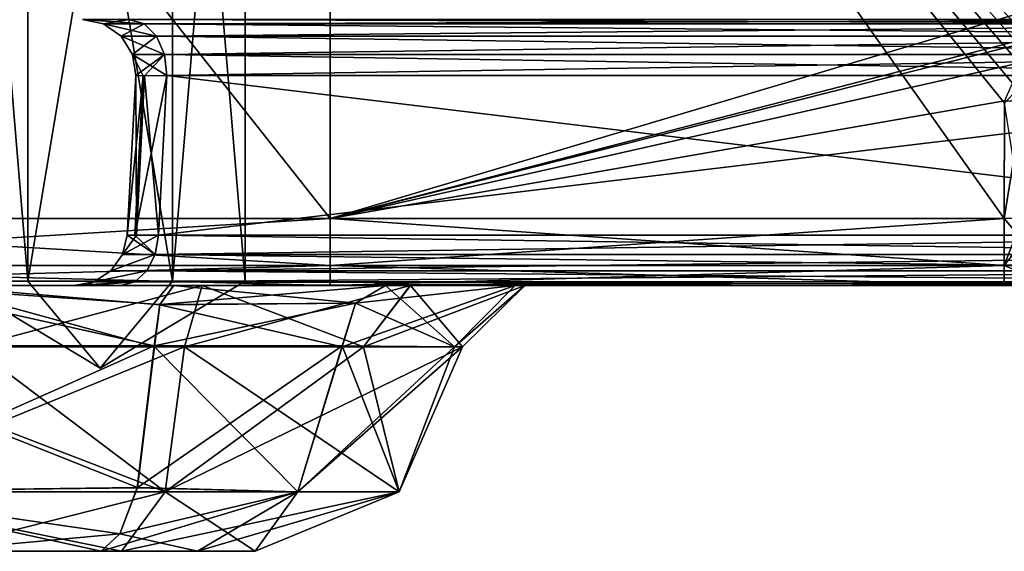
# Model space of a CAD drawing. Header units: inches. Extents: x -11.1 to 11.1, y -2.2 to 7.8.
# Tile 105 of 256: x -8.221 to -7.758, y -2.237 to -1.987. Entities that reach past the tile are written whole.
import ezdxf

# ---------------------------------------------------------------- set-up
doc = ezdxf.new("R2010")
doc.units = ezdxf.units.IN
doc.header["$LTSCALE"] = 93.866667
doc.header["$MEASUREMENT"] = 0
for name, color, linetype in [('15054', 7, 'CONTINUOUS'), ('15119', 7, 'CONTINUOUS'), ('15144', 7, 'CONTINUOUS'), ('15146', 7, 'CONTINUOUS'), ('15147', 7, 'CONTINUOUS'), ('15165', 7, 'CONTINUOUS'), ('15170', 7, 'CONTINUOUS'), ('15274', 7, 'CONTINUOUS'), ('15275', 7, 'CONTINUOUS'), ('15276', 7, 'CONTINUOUS'), ('15328', 7, 'CONTINUOUS'), ('15329', 7, 'CONTINUOUS'), ('15330', 7, 'CONTINUOUS'), ('15406', 7, 'CONTINUOUS'), ('15411', 7, 'CONTINUOUS'), ('15412', 7, 'CONTINUOUS'), ('15413', 7, 'CONTINUOUS'), ('15414', 7, 'CONTINUOUS'), ('15415', 7, 'CONTINUOUS'), ('15416', 7, 'CONTINUOUS'), ('15417', 7, 'CONTINUOUS'), ('15418', 7, 'CONTINUOUS'), ('15477', 7, 'CONTINUOUS'), ('15478', 7, 'CONTINUOUS'), ('15480', 7, 'CONTINUOUS'), ('15485', 7, 'CONTINUOUS'), ('15486', 7, 'CONTINUOUS'), ('15488', 7, 'CONTINUOUS'), ('15493', 7, 'CONTINUOUS'), ('15494', 7, 'CONTINUOUS'), ('15498', 7, 'CONTINUOUS'), ('15503', 7, 'CONTINUOUS'), ('15504', 7, 'CONTINUOUS'), ('15507', 7, 'CONTINUOUS'), ('15815', 7, 'CONTINUOUS'), ('15821', 7, 'CONTINUOUS'), ('15822', 7, 'CONTINUOUS'), ('15834', 7, 'CONTINUOUS'), ('15835', 7, 'CONTINUOUS'), ('15840', 7, 'CONTINUOUS'), ('15841', 7, 'CONTINUOUS'), ('15842', 7, 'CONTINUOUS'), ('15843', 7, 'CONTINUOUS'), ('15844', 7, 'CONTINUOUS'), ('15856', 7, 'CONTINUOUS'), ('15857', 7, 'CONTINUOUS'), ('15858', 7, 'CONTINUOUS'), ('15859', 7, 'CONTINUOUS'), ('15860', 7, 'CONTINUOUS')]:
    doc.layers.add(name, color=color, linetype=linetype)

msp = doc.modelspace()

# ---------------------------------------------------------------- linework, layer by layer
at = {"layer": '15054', "linetype": 'Continuous'}
for points in [[(-8.075, -2.112, 4.16839), (-8.42388, -2.112, 4.02388), (-8.14853, -2.112, 4.06505), (-8.075, -2.112, 4.16839)], [(-8.14853, -2.112, 4.06505), (-8.42388, -2.112, 4.02388), (-8.28533, -2.112, 4.0115), (-8.14853, -2.112, 4.06505)], [(-8.42388, -2.112, -4.02388), (-8.075, -2.112, -4.16839), (-8.35718, -2.112, -3.95407), (-8.42388, -2.112, -4.02388)], [(-8.35718, -2.112, -3.95407), (-8.075, -2.112, -4.16839), (-8.26272, -2.112, -4.02475), (-8.35718, -2.112, -3.95407)], [(-8.26272, -2.112, -4.02475), (-8.075, -2.112, -4.16839), (-8.14854, -2.112, -4.06505), (-8.26272, -2.112, -4.02475)], [(-8.1901, -2.112, 3.12401), (-8.17334, -2.112, 3.14948), (-8.24999, -2.112, 3.59387), (-8.1901, -2.112, 3.12401)], [(-8.24999, -2.112, 3.59387), (-8.17334, -2.112, 3.14948), (-8.1351, -2.112, 3.59784), (-8.24999, -2.112, 3.59387)], [(-8.19528, -2.112, 3.09652), (-8.1901, -2.112, 3.12401), (-8.24999, -2.112, 3.59387), (-8.19528, -2.112, 3.09652)], [(-8.19528, -2.112, -3.09652), (-8.19528, -2.112, 3.09652), (-8.24999, -2.112, 3.59387), (-8.19528, -2.112, -3.09652)], [(-8.24998, -2.112, -3.59386), (-8.19528, -2.112, -3.09652), (-8.24999, -2.112, 3.59387), (-8.24998, -2.112, -3.59386)], [(-8.13509, -2.112, -3.59785), (-8.19528, -2.112, -3.09652), (-8.24998, -2.112, -3.59386), (-8.13509, -2.112, -3.59785)], [(-8.18882, -2.112, -3.12694), (-8.19528, -2.112, -3.09652), (-8.13509, -2.112, -3.59785), (-8.18882, -2.112, -3.12694)], [(-8.17334, -2.112, -3.14948), (-8.18882, -2.112, -3.12694), (-8.13509, -2.112, -3.59785), (-8.17334, -2.112, -3.14948)], [(-8.17334, -2.112, 3.14948), (-7.54948, -2.112, 3.77334), (-8.1351, -2.112, 3.59784), (-8.17334, -2.112, 3.14948)], [(-7.54948, -2.112, -3.77334), (-8.17334, -2.112, -3.14948), (-7.73605, -2.112, -4.17036), (-7.54948, -2.112, -3.77334)], [(-7.73605, -2.112, -4.17036), (-8.17334, -2.112, -3.14948), (-7.74728, -2.112, -4.16888), (-7.73605, -2.112, -4.17036)], [(-7.74728, -2.112, -4.16888), (-8.17334, -2.112, -3.14948), (-7.75859, -2.112, -4.16839), (-7.74728, -2.112, -4.16888)], [(-7.75859, -2.112, -4.16839), (-8.17334, -2.112, -3.14948), (-7.98363, -2.112, -3.76095), (-7.75859, -2.112, -4.16839)], [(-7.98363, -2.112, -3.76095), (-8.17334, -2.112, -3.14948), (-8.03739, -2.112, -3.659), (-7.98363, -2.112, -3.76095)], [(-8.03739, -2.112, -3.659), (-8.17334, -2.112, -3.14948), (-8.13509, -2.112, -3.59785), (-8.03739, -2.112, -3.659)], [(-8.075, -2.112, -4.16839), (-8.049, -2.112, -3.9726), (-8.14854, -2.112, -4.06505), (-8.075, -2.112, -4.16839)], [(-8.04905, -2.112, 3.97267), (-8.075, -2.112, 4.16839), (-8.14853, -2.112, 4.06505), (-8.04905, -2.112, 3.97267)], [(-8.1351, -2.112, 3.59784), (-7.54948, -2.112, 3.77334), (-8.0374, -2.112, 3.65899), (-8.1351, -2.112, 3.59784)], [(-7.75859, -2.112, 4.16839), (-8.075, -2.112, 4.16839), (-7.98815, -2.112, 3.87581), (-7.75859, -2.112, 4.16839)], [(-7.98815, -2.112, 3.87581), (-8.075, -2.112, 4.16839), (-8.04905, -2.112, 3.97267), (-7.98815, -2.112, 3.87581)], [(-8.075, -2.112, -4.16839), (-7.75859, -2.112, -4.16839), (-8.049, -2.112, -3.9726), (-8.075, -2.112, -4.16839)], [(-8.049, -2.112, -3.9726), (-7.75859, -2.112, -4.16839), (-7.98815, -2.112, -3.87582), (-8.049, -2.112, -3.9726)], [(-8.0374, -2.112, 3.65899), (-7.54948, -2.112, 3.77334), (-7.98363, -2.112, 3.76094), (-8.0374, -2.112, 3.65899)], [(-7.98363, -2.112, 3.76094), (-7.75859, -2.112, 4.16839), (-7.98815, -2.112, 3.87581), (-7.98363, -2.112, 3.76094)], [(-7.98815, -2.112, -3.87582), (-7.75859, -2.112, -4.16839), (-7.98363, -2.112, -3.76095), (-7.98815, -2.112, -3.87582)], [(-7.54948, -2.112, 3.77334), (-7.75859, -2.112, 4.16839), (-7.98363, -2.112, 3.76094), (-7.54948, -2.112, 3.77334)], [(-7.75859, -2.112, 4.16839), (-7.54948, -2.112, 3.77334), (-7.74728, -2.112, 4.16888), (-7.75859, -2.112, 4.16839)]]:
    msp.add_3dface(points, dxfattribs=at)
at = {"layer": '15119', "linetype": 'Continuous'}
for points in [[(-8.075, -2.08043, -4.19835), (-8.075, -1.63343, -4.17492), (-6.5761, -1.63343, -4.17492), (-8.075, -2.08043, -4.19835)], [(-7.71386, -1.98703, -4.19345), (-8.075, -2.08043, -4.19835), (-6.5761, -1.63343, -4.17492), (-7.71386, -1.98703, -4.19345)], [(-7.7309, -1.9934, -4.19378), (-8.075, -2.08043, -4.19835), (-7.71386, -1.98703, -4.19345), (-7.7309, -1.9934, -4.19378)], [(-7.75044, -2.0071, -4.1945), (-8.075, -2.08043, -4.19835), (-7.7309, -1.9934, -4.19378), (-7.75044, -2.0071, -4.1945)], [(-7.75834, -2.02515, -4.19545), (-8.075, -2.08043, -4.19835), (-7.75044, -2.0071, -4.1945), (-7.75834, -2.02515, -4.19545)], [(-7.75859, -2.08043, -4.19835), (-8.075, -2.08043, -4.19835), (-7.75834, -2.02515, -4.19545), (-7.75859, -2.08043, -4.19835)]]:
    msp.add_3dface(points, dxfattribs=at)
at = {"layer": '15144', "linetype": 'Continuous'}
for points in [[(-8.075, -2.08043, -4.19835), (-8.44506, -2.08043, -4.04506), (-8.075, -1.63343, -4.17492), (-8.075, -2.08043, -4.19835)], [(-8.075, -1.63343, -4.17492), (-8.44506, -2.08043, -4.04506), (-8.4285, -1.63343, -4.0285), (-8.075, -1.63343, -4.17492)]]:
    msp.add_3dface(points, dxfattribs=at)
at = {"layer": '15146', "linetype": 'Continuous'}
for points in [[(-8.44506, -2.08043, 4.04506), (-8.075, -2.08043, 4.19835), (-8.4285, -1.63343, 4.0285), (-8.44506, -2.08043, 4.04506)], [(-8.4285, -1.63343, 4.0285), (-8.075, -2.08043, 4.19835), (-8.075, -1.63343, 4.17492), (-8.4285, -1.63343, 4.0285)]]:
    msp.add_3dface(points, dxfattribs=at)
at = {"layer": '15147', "linetype": 'Continuous'}
for points in [[(-8.075, -1.63343, 4.17492), (-8.075, -2.08043, 4.19835), (-7.75859, -2.08043, 4.19835), (-8.075, -1.63343, 4.17492)], [(-8.075, -1.63343, 4.17492), (-7.75859, -2.08043, 4.19835), (-7.75834, -2.02631, 4.19551), (-8.075, -1.63343, 4.17492)], [(-7.59444, -1.97632, 4.19289), (-8.075, -1.63343, 4.17492), (-7.68053, -1.98931, 4.19357), (-7.59444, -1.97632, 4.19289)], [(-7.68053, -1.98931, 4.19357), (-8.075, -1.63343, 4.17492), (-7.73663, -2.00755, 4.19453), (-7.68053, -1.98931, 4.19357)], [(-7.73663, -2.00755, 4.19453), (-8.075, -1.63343, 4.17492), (-7.74138, -2.0104, 4.19468), (-7.73663, -2.00755, 4.19453)], [(-7.74138, -2.0104, 4.19468), (-8.075, -1.63343, 4.17492), (-7.7459, -2.01385, 4.19486), (-7.74138, -2.0104, 4.19468)], [(-7.7459, -2.01385, 4.19486), (-8.075, -1.63343, 4.17492), (-7.75221, -2.01976, 4.19517), (-7.7459, -2.01385, 4.19486)], [(-7.75221, -2.01976, 4.19517), (-8.075, -1.63343, 4.17492), (-7.75834, -2.02631, 4.19551), (-7.75221, -2.01976, 4.19517)]]:
    msp.add_3dface(points, dxfattribs=at)
at = {"layer": '15165', "linetype": 'Continuous'}
for points in [[(-7.75859, -2.08043, -4.19835), (-7.75834, -2.02515, -4.19545), (-7.74956, -2.02515, -4.19584), (-7.75859, -2.08043, -4.19835)], [(-7.74989, -2.08042, -4.19873), (-7.75859, -2.08043, -4.19835), (-7.74956, -2.02515, -4.19584), (-7.74989, -2.08042, -4.19873)]]:
    msp.add_3dface(points, dxfattribs=at)
at = {"layer": '15170', "linetype": 'Continuous'}
msp.add_3dface([(-7.75834, -2.02631, 4.19551), (-7.75859, -2.08043, 4.19835), (-7.74989, -2.08042, 4.19873), (-7.75834, -2.02631, 4.19551)], dxfattribs=at)
at = {"layer": '15274', "linetype": 'Continuous'}
for points in [[(-8.075, -2.08043, 4.19835), (-8.44506, -2.08043, 4.04506), (-8.075, -2.10265, 4.19015), (-8.075, -2.08043, 4.19835)], [(-8.075, -2.10265, 4.19015), (-8.44506, -2.08043, 4.04506), (-8.43926, -2.10265, 4.03926), (-8.075, -2.10265, 4.19015)], [(-8.42388, -2.112, 4.02388), (-8.075, -2.112, 4.16839), (-8.43926, -2.10265, 4.03926), (-8.42388, -2.112, 4.02388)], [(-8.075, -2.112, 4.16839), (-8.075, -2.10265, 4.19015), (-8.43926, -2.10265, 4.03926), (-8.075, -2.112, 4.16839)]]:
    msp.add_3dface(points, dxfattribs=at)
at = {"layer": '15275', "linetype": 'Continuous'}
for points in [[(-7.75859, -2.08043, 4.19835), (-8.075, -2.08043, 4.19835), (-8.075, -2.10265, 4.19015), (-7.75859, -2.08043, 4.19835)], [(-7.75859, -2.10265, 4.19015), (-7.75859, -2.08043, 4.19835), (-8.075, -2.10265, 4.19015), (-7.75859, -2.10265, 4.19015)], [(-8.075, -2.112, 4.16839), (-7.75859, -2.112, 4.16839), (-7.75859, -2.10265, 4.19015), (-8.075, -2.112, 4.16839)], [(-8.075, -2.112, 4.16839), (-7.75859, -2.10265, 4.19015), (-8.075, -2.10265, 4.19015), (-8.075, -2.112, 4.16839)]]:
    msp.add_3dface(points, dxfattribs=at)
at = {"layer": '15276', "linetype": 'Continuous'}
for points in [[(-7.74125, -2.08043, 4.19986), (-7.74989, -2.08042, 4.19873), (-7.75859, -2.10265, 4.19015), (-7.74125, -2.08043, 4.19986)], [(-7.74989, -2.08042, 4.19873), (-7.75859, -2.08043, 4.19835), (-7.75859, -2.10265, 4.19015), (-7.74989, -2.08042, 4.19873)], [(-7.73983, -2.10265, 4.19179), (-7.74125, -2.08043, 4.19986), (-7.75859, -2.10265, 4.19015), (-7.73983, -2.10265, 4.19179)], [(-7.75859, -2.112, 4.16839), (-7.73605, -2.112, 4.17036), (-7.73983, -2.10265, 4.19179), (-7.75859, -2.112, 4.16839)], [(-7.75859, -2.112, 4.16839), (-7.73983, -2.10265, 4.19179), (-7.75859, -2.10265, 4.19015), (-7.75859, -2.112, 4.16839)], [(-7.75859, -2.112, 4.16839), (-7.74728, -2.112, 4.16888), (-7.73605, -2.112, 4.17036), (-7.75859, -2.112, 4.16839)]]:
    msp.add_3dface(points, dxfattribs=at)
at = {"layer": '15328', "linetype": 'Continuous'}
for points in [[(-7.75859, -2.08043, -4.19835), (-7.74989, -2.08042, -4.19873), (-7.73983, -2.10265, -4.19179), (-7.75859, -2.08043, -4.19835)], [(-7.75859, -2.10265, -4.19015), (-7.75859, -2.08043, -4.19835), (-7.73983, -2.10265, -4.19179), (-7.75859, -2.10265, -4.19015)], [(-7.73605, -2.112, -4.17036), (-7.75859, -2.112, -4.16839), (-7.75859, -2.10265, -4.19015), (-7.73605, -2.112, -4.17036)], [(-7.73605, -2.112, -4.17036), (-7.75859, -2.10265, -4.19015), (-7.73983, -2.10265, -4.19179), (-7.73605, -2.112, -4.17036)], [(-7.73605, -2.112, -4.17036), (-7.74728, -2.112, -4.16888), (-7.75859, -2.112, -4.16839), (-7.73605, -2.112, -4.17036)]]:
    msp.add_3dface(points, dxfattribs=at)
at = {"layer": '15329', "linetype": 'Continuous'}
for points in [[(-8.075, -2.08043, -4.19835), (-7.75859, -2.08043, -4.19835), (-7.75859, -2.10265, -4.19015), (-8.075, -2.08043, -4.19835)], [(-8.075, -2.10265, -4.19015), (-8.075, -2.08043, -4.19835), (-7.75859, -2.10265, -4.19015), (-8.075, -2.10265, -4.19015)], [(-7.75859, -2.112, -4.16839), (-8.075, -2.112, -4.16839), (-8.075, -2.10265, -4.19015), (-7.75859, -2.112, -4.16839)], [(-7.75859, -2.112, -4.16839), (-8.075, -2.10265, -4.19015), (-7.75859, -2.10265, -4.19015), (-7.75859, -2.112, -4.16839)]]:
    msp.add_3dface(points, dxfattribs=at)
at = {"layer": '15330', "linetype": 'Continuous'}
for points in [[(-8.44506, -2.08043, -4.04506), (-8.075, -2.08043, -4.19835), (-8.43926, -2.10265, -4.03926), (-8.44506, -2.08043, -4.04506)], [(-8.075, -2.08043, -4.19835), (-8.075, -2.10265, -4.19015), (-8.43926, -2.10265, -4.03926), (-8.075, -2.08043, -4.19835)], [(-8.075, -2.10265, -4.19015), (-8.42388, -2.112, -4.02388), (-8.43926, -2.10265, -4.03926), (-8.075, -2.10265, -4.19015)], [(-8.075, -2.112, -4.16839), (-8.42388, -2.112, -4.02388), (-8.075, -2.10265, -4.19015), (-8.075, -2.112, -4.16839)]]:
    msp.add_3dface(points, dxfattribs=at)
at = {"layer": '15406', "linetype": 'Continuous'}
for points in [[(-8.17302, -2.237, -3.72208), (-8.26261, -2.237, -3.74258), (-8.18257, -2.237, -3.91937), (-8.17302, -2.237, -3.72208)], [(-8.18257, -2.237, -3.91937), (-8.26261, -2.237, -3.74258), (-8.26244, -2.237, -3.86515), (-8.18257, -2.237, -3.91937)], [(-8.26261, -2.237, 3.74258), (-8.17302, -2.237, 3.72208), (-8.26227, -2.237, 3.86536), (-8.26261, -2.237, 3.74258)], [(-8.26227, -2.237, 3.86536), (-8.17302, -2.237, 3.72208), (-8.25852, -2.237, 3.86896), (-8.26227, -2.237, 3.86536)], [(-8.17302, -2.237, 3.72208), (-8.18257, -2.237, 3.91937), (-8.25852, -2.237, 3.86896), (-8.17302, -2.237, 3.72208)], [(-8.13739, -2.237, -3.87742), (-8.17302, -2.237, -3.72208), (-8.18257, -2.237, -3.91937), (-8.13739, -2.237, -3.87742)], [(-8.13739, -2.237, 3.87742), (-8.18257, -2.237, 3.91937), (-8.17302, -2.237, 3.72208), (-8.13739, -2.237, 3.87742)], [(-8.11033, -2.237, -3.78959), (-8.17302, -2.237, -3.72208), (-8.13739, -2.237, -3.87742), (-8.11033, -2.237, -3.78959)], [(-8.11033, -2.237, 3.78959), (-8.13739, -2.237, 3.87742), (-8.17302, -2.237, 3.72208), (-8.11033, -2.237, 3.78959)]]:
    msp.add_3dface(points, dxfattribs=at)
at = {"layer": '15411', "linetype": 'Continuous'}
for points in [[(-8.21701, -2.11, 3.85055), (-8.18301, -2.15086, 3.79166), (-8.25101, -2.11, 3.79166), (-8.21701, -2.11, 3.85055)], [(-8.14901, -2.11, 3.85055), (-8.18301, -2.15086, 3.79166), (-8.21701, -2.11, 3.85055), (-8.14901, -2.11, 3.85055)], [(-8.11501, -2.11, 3.79166), (-8.18301, -2.15086, 3.79166), (-8.14901, -2.11, 3.85055), (-8.11501, -2.11, 3.79166)]]:
    msp.add_3dface(points, dxfattribs=at)
at = {"layer": '15412', "linetype": 'Continuous'}
for points in [[(-8.25101, -1.702, 3.79166), (-8.21696, -1.702, 3.85055), (-8.25101, -2.11, 3.79166), (-8.25101, -1.702, 3.79166)], [(-8.21696, -1.702, 3.85055), (-8.21701, -2.11, 3.85055), (-8.25101, -2.11, 3.79166), (-8.21696, -1.702, 3.85055)], [(-8.21696, -1.702, 3.85055), (-8.14907, -1.702, 3.85055), (-8.21701, -2.11, 3.85055), (-8.21696, -1.702, 3.85055)], [(-8.14907, -1.702, 3.85055), (-8.14901, -2.11, 3.85055), (-8.21701, -2.11, 3.85055), (-8.14907, -1.702, 3.85055)], [(-8.14907, -1.702, 3.85055), (-8.11501, -1.702, 3.79166), (-8.14901, -2.11, 3.85055), (-8.14907, -1.702, 3.85055)], [(-8.11501, -1.702, 3.79166), (-8.11501, -2.11, 3.79166), (-8.14901, -2.11, 3.85055), (-8.11501, -1.702, 3.79166)]]:
    msp.add_3dface(points, dxfattribs=at)
at = {"layer": '15413', "linetype": 'Continuous'}
for points in [[(-8.25101, -2.11, 3.79166), (-8.18301, -2.15086, 3.79166), (-8.21701, -2.11, 3.73277), (-8.25101, -2.11, 3.79166)], [(-8.21701, -2.11, 3.73277), (-8.18301, -2.15086, 3.79166), (-8.14901, -2.11, 3.73277), (-8.21701, -2.11, 3.73277)], [(-8.18301, -2.15086, 3.79166), (-8.11501, -2.11, 3.79166), (-8.14901, -2.11, 3.73277), (-8.18301, -2.15086, 3.79166)]]:
    msp.add_3dface(points, dxfattribs=at)
at = {"layer": '15414', "linetype": 'Continuous'}
for points in [[(-8.21696, -1.702, 3.73277), (-8.25101, -1.702, 3.79166), (-8.21701, -2.11, 3.73277), (-8.21696, -1.702, 3.73277)], [(-8.25101, -1.702, 3.79166), (-8.25101, -2.11, 3.79166), (-8.21701, -2.11, 3.73277), (-8.25101, -1.702, 3.79166)], [(-8.21696, -1.702, 3.73277), (-8.21701, -2.11, 3.73277), (-8.14901, -2.11, 3.73277), (-8.21696, -1.702, 3.73277)], [(-8.14907, -1.702, 3.73277), (-8.21696, -1.702, 3.73277), (-8.14901, -2.11, 3.73277), (-8.14907, -1.702, 3.73277)], [(-8.11501, -1.702, 3.79166), (-8.14907, -1.702, 3.73277), (-8.11501, -2.11, 3.79166), (-8.11501, -1.702, 3.79166)], [(-8.11501, -2.11, 3.79166), (-8.14907, -1.702, 3.73277), (-8.14901, -2.11, 3.73277), (-8.11501, -2.11, 3.79166)]]:
    msp.add_3dface(points, dxfattribs=at)
at = {"layer": '15415', "linetype": 'Continuous'}
for points in [[(-8.21701, -2.11, -3.73277), (-8.18301, -2.15086, -3.79166), (-8.25101, -2.11, -3.79166), (-8.21701, -2.11, -3.73277)], [(-8.14901, -2.11, -3.73277), (-8.18301, -2.15086, -3.79166), (-8.21701, -2.11, -3.73277), (-8.14901, -2.11, -3.73277)], [(-8.11501, -2.11, -3.79166), (-8.18301, -2.15086, -3.79166), (-8.14901, -2.11, -3.73277), (-8.11501, -2.11, -3.79166)]]:
    msp.add_3dface(points, dxfattribs=at)
at = {"layer": '15416', "linetype": 'Continuous'}
for points in [[(-8.25101, -1.702, -3.79166), (-8.21696, -1.702, -3.73277), (-8.25101, -2.11, -3.79166), (-8.25101, -1.702, -3.79166)], [(-8.21696, -1.702, -3.73277), (-8.21701, -2.11, -3.73277), (-8.25101, -2.11, -3.79166), (-8.21696, -1.702, -3.73277)], [(-8.21696, -1.702, -3.73277), (-8.14907, -1.702, -3.73277), (-8.21701, -2.11, -3.73277), (-8.21696, -1.702, -3.73277)], [(-8.14907, -1.702, -3.73277), (-8.14901, -2.11, -3.73277), (-8.21701, -2.11, -3.73277), (-8.14907, -1.702, -3.73277)], [(-8.14907, -1.702, -3.73277), (-8.11501, -1.702, -3.79166), (-8.14901, -2.11, -3.73277), (-8.14907, -1.702, -3.73277)], [(-8.11501, -1.702, -3.79166), (-8.11501, -2.11, -3.79166), (-8.14901, -2.11, -3.73277), (-8.11501, -1.702, -3.79166)]]:
    msp.add_3dface(points, dxfattribs=at)
at = {"layer": '15417', "linetype": 'Continuous'}
for points in [[(-8.25101, -2.11, -3.79166), (-8.18301, -2.15086, -3.79166), (-8.21701, -2.11, -3.85055), (-8.25101, -2.11, -3.79166)], [(-8.21701, -2.11, -3.85055), (-8.18301, -2.15086, -3.79166), (-8.14901, -2.11, -3.85055), (-8.21701, -2.11, -3.85055)], [(-8.18301, -2.15086, -3.79166), (-8.11501, -2.11, -3.79166), (-8.14901, -2.11, -3.85055), (-8.18301, -2.15086, -3.79166)]]:
    msp.add_3dface(points, dxfattribs=at)
at = {"layer": '15418', "linetype": 'Continuous'}
for points in [[(-8.21696, -1.702, -3.85055), (-8.25101, -1.702, -3.79166), (-8.21701, -2.11, -3.85055), (-8.21696, -1.702, -3.85055)], [(-8.25101, -1.702, -3.79166), (-8.25101, -2.11, -3.79166), (-8.21701, -2.11, -3.85055), (-8.25101, -1.702, -3.79166)], [(-8.21696, -1.702, -3.85055), (-8.21701, -2.11, -3.85055), (-8.14901, -2.11, -3.85055), (-8.21696, -1.702, -3.85055)], [(-8.14907, -1.702, -3.85055), (-8.21696, -1.702, -3.85055), (-8.14901, -2.11, -3.85055), (-8.14907, -1.702, -3.85055)], [(-8.11501, -1.702, -3.79166), (-8.14907, -1.702, -3.85055), (-8.11501, -2.11, -3.79166), (-8.11501, -1.702, -3.79166)], [(-8.11501, -2.11, -3.79166), (-8.14907, -1.702, -3.85055), (-8.14901, -2.11, -3.85055), (-8.11501, -2.11, -3.79166)]]:
    msp.add_3dface(points, dxfattribs=at)
at = {"layer": '15477', "linetype": 'Continuous'}
for points in [[(-8.16558, -2.20694, -4.00113), (-8.15757, -2.14085, -4.03252), (-8.09022, -2.20907, -3.92822), (-8.16558, -2.20694, -4.00113)], [(-8.09022, -2.20907, -3.92822), (-8.15757, -2.14085, -4.03252), (-8.0694, -2.14085, -3.95064), (-8.09022, -2.20907, -3.92822)], [(-8.17374, -2.22876, -3.96541), (-8.16558, -2.20694, -4.00113), (-8.09022, -2.20907, -3.92822), (-8.17374, -2.22876, -3.96541)], [(-8.13739, -2.237, -3.87742), (-8.17374, -2.22876, -3.96541), (-8.09022, -2.20907, -3.92822), (-8.13739, -2.237, -3.87742)], [(-8.13739, -2.237, -3.87742), (-8.18257, -2.237, -3.91937), (-8.17374, -2.22876, -3.96541), (-8.13739, -2.237, -3.87742)]]:
    msp.add_3dface(points, dxfattribs=at)
at = {"layer": '15478', "linetype": 'Continuous'}
for points in [[(-8.33061, -2.14043, -3.66935), (-8.15251, -2.20906, -3.65581), (-8.24279, -2.14085, -3.6229), (-8.33061, -2.14043, -3.66935)], [(-8.30978, -2.20907, -3.69178), (-8.15251, -2.20906, -3.65581), (-8.33061, -2.14043, -3.66935), (-8.30978, -2.20907, -3.69178)], [(-8.24279, -2.14085, -3.6229), (-8.15251, -2.20906, -3.65581), (-8.14351, -2.14085, -3.62658), (-8.24279, -2.14085, -3.6229)], [(-8.15251, -2.20906, -3.65581), (-8.04272, -2.20906, -3.77403), (-8.14351, -2.14085, -3.62658), (-8.15251, -2.20906, -3.65581)], [(-8.14351, -2.14085, -3.62658), (-8.04272, -2.20906, -3.77403), (-8.05936, -2.14085, -3.6794), (-8.14351, -2.14085, -3.62658)], [(-8.0129, -2.14085, -3.76721), (-8.09022, -2.20907, -3.92822), (-8.01658, -2.14085, -3.86649), (-8.0129, -2.14085, -3.76721)], [(-8.09022, -2.20907, -3.92822), (-8.0694, -2.14085, -3.95064), (-8.01658, -2.14085, -3.86649), (-8.09022, -2.20907, -3.92822)], [(-8.04272, -2.20906, -3.77403), (-8.09022, -2.20907, -3.92822), (-8.0129, -2.14085, -3.76721), (-8.04272, -2.20906, -3.77403)], [(-8.05936, -2.14085, -3.6794), (-8.04272, -2.20906, -3.77403), (-8.0129, -2.14085, -3.76721), (-8.05936, -2.14085, -3.6794)], [(-8.17302, -2.237, -3.72208), (-8.15251, -2.20906, -3.65581), (-8.30978, -2.20907, -3.69178), (-8.17302, -2.237, -3.72208)], [(-8.26261, -2.237, -3.74258), (-8.17302, -2.237, -3.72208), (-8.30978, -2.20907, -3.69178), (-8.26261, -2.237, -3.74258)], [(-8.17302, -2.237, -3.72208), (-8.11033, -2.237, -3.78959), (-8.15251, -2.20906, -3.65581), (-8.17302, -2.237, -3.72208)], [(-8.11033, -2.237, -3.78959), (-8.04272, -2.20906, -3.77403), (-8.15251, -2.20906, -3.65581), (-8.11033, -2.237, -3.78959)], [(-8.11033, -2.237, -3.78959), (-8.13739, -2.237, -3.87742), (-8.04272, -2.20906, -3.77403), (-8.11033, -2.237, -3.78959)], [(-8.13739, -2.237, -3.87742), (-8.09022, -2.20907, -3.92822), (-8.04272, -2.20906, -3.77403), (-8.13739, -2.237, -3.87742)]]:
    msp.add_3dface(points, dxfattribs=at)
at = {"layer": '15480', "linetype": 'Continuous'}
for points in [[(-8.16558, -2.20694, -4.00113), (-8.33265, -2.14043, -3.93628), (-8.15757, -2.14085, -4.03252), (-8.16558, -2.20694, -4.00113)], [(-8.31122, -2.20891, -3.91463), (-8.33265, -2.14043, -3.93628), (-8.16558, -2.20694, -4.00113), (-8.31122, -2.20891, -3.91463)], [(-8.17374, -2.22876, -3.96541), (-8.31122, -2.20891, -3.91463), (-8.16558, -2.20694, -4.00113), (-8.17374, -2.22876, -3.96541)], [(-8.18257, -2.237, -3.91937), (-8.26244, -2.237, -3.86515), (-8.31122, -2.20891, -3.91463), (-8.18257, -2.237, -3.91937)], [(-8.18257, -2.237, -3.91937), (-8.31122, -2.20891, -3.91463), (-8.17374, -2.22876, -3.96541), (-8.18257, -2.237, -3.91937)]]:
    msp.add_3dface(points, dxfattribs=at)
at = {"layer": '15485', "linetype": 'Continuous'}
for points in [[(-8.06939, -2.14043, 3.95065), (-8.16565, -2.2072, 4.00084), (-8.09022, -2.20907, 3.92822), (-8.06939, -2.14043, 3.95065)], [(-8.15769, -2.14043, 4.03266), (-8.16565, -2.2072, 4.00084), (-8.06939, -2.14043, 3.95065), (-8.15769, -2.14043, 4.03266)], [(-8.18257, -2.237, 3.91937), (-8.13739, -2.237, 3.87742), (-8.09022, -2.20907, 3.92822), (-8.18257, -2.237, 3.91937)], [(-8.17379, -2.22884, 3.96521), (-8.18257, -2.237, 3.91937), (-8.09022, -2.20907, 3.92822), (-8.17379, -2.22884, 3.96521)], [(-8.16565, -2.2072, 4.00084), (-8.17379, -2.22884, 3.96521), (-8.09022, -2.20907, 3.92822), (-8.16565, -2.2072, 4.00084)]]:
    msp.add_3dface(points, dxfattribs=at)
at = {"layer": '15486', "linetype": 'Continuous'}
for points in [[(-8.06939, -2.14043, 3.95065), (-8.09022, -2.20907, 3.92822), (-8.04272, -2.20906, 3.77403), (-8.06939, -2.14043, 3.95065)], [(-8.06939, -2.14043, 3.95065), (-8.04272, -2.20906, 3.77403), (-8.01658, -2.14085, 3.86649), (-8.06939, -2.14043, 3.95065)], [(-8.14351, -2.14085, 3.62658), (-8.30978, -2.20907, 3.69178), (-8.24279, -2.14085, 3.6229), (-8.14351, -2.14085, 3.62658)], [(-8.15251, -2.20906, 3.65581), (-8.30978, -2.20907, 3.69178), (-8.14351, -2.14085, 3.62658), (-8.15251, -2.20906, 3.65581)], [(-8.05936, -2.14085, 3.6794), (-8.15251, -2.20906, 3.65581), (-8.14351, -2.14085, 3.62658), (-8.05936, -2.14085, 3.6794)], [(-8.0129, -2.14085, 3.76721), (-8.15251, -2.20906, 3.65581), (-8.05936, -2.14085, 3.6794), (-8.0129, -2.14085, 3.76721)], [(-8.04272, -2.20906, 3.77403), (-8.15251, -2.20906, 3.65581), (-8.0129, -2.14085, 3.76721), (-8.04272, -2.20906, 3.77403)], [(-8.01658, -2.14085, 3.86649), (-8.04272, -2.20906, 3.77403), (-8.0129, -2.14085, 3.76721), (-8.01658, -2.14085, 3.86649)], [(-8.26261, -2.237, 3.74258), (-8.30978, -2.20907, 3.69178), (-8.15251, -2.20906, 3.65581), (-8.26261, -2.237, 3.74258)], [(-8.17302, -2.237, 3.72208), (-8.26261, -2.237, 3.74258), (-8.15251, -2.20906, 3.65581), (-8.17302, -2.237, 3.72208)], [(-8.11033, -2.237, 3.78959), (-8.17302, -2.237, 3.72208), (-8.04272, -2.20906, 3.77403), (-8.11033, -2.237, 3.78959)], [(-8.17302, -2.237, 3.72208), (-8.15251, -2.20906, 3.65581), (-8.04272, -2.20906, 3.77403), (-8.17302, -2.237, 3.72208)], [(-8.13739, -2.237, 3.87742), (-8.11033, -2.237, 3.78959), (-8.09022, -2.20907, 3.92822), (-8.13739, -2.237, 3.87742)], [(-8.09022, -2.20907, 3.92822), (-8.11033, -2.237, 3.78959), (-8.04272, -2.20906, 3.77403), (-8.09022, -2.20907, 3.92822)]]:
    msp.add_3dface(points, dxfattribs=at)
at = {"layer": '15488', "linetype": 'Continuous'}
for points in [[(-8.31112, -2.20891, 3.91473), (-8.15769, -2.14043, 4.03266), (-8.27247, -2.14043, 3.98428), (-8.31112, -2.20891, 3.91473)], [(-8.15769, -2.14043, 4.03266), (-8.31112, -2.20891, 3.91473), (-8.16565, -2.2072, 4.00084), (-8.15769, -2.14043, 4.03266)], [(-8.16565, -2.2072, 4.00084), (-8.31112, -2.20891, 3.91473), (-8.17379, -2.22884, 3.96521), (-8.16565, -2.2072, 4.00084)], [(-8.31112, -2.20891, 3.91473), (-8.26227, -2.237, 3.86536), (-8.17379, -2.22884, 3.96521), (-8.31112, -2.20891, 3.91473)], [(-8.26227, -2.237, 3.86536), (-8.18257, -2.237, 3.91937), (-8.17379, -2.22884, 3.96521), (-8.26227, -2.237, 3.86536)], [(-8.18257, -2.237, 3.91937), (-8.26227, -2.237, 3.86536), (-8.25852, -2.237, 3.86896), (-8.18257, -2.237, 3.91937)]]:
    msp.add_3dface(points, dxfattribs=at)
at = {"layer": '15493', "linetype": 'Continuous'}
for points in [[(-8.14854, -2.112, -4.06505), (-8.06315, -2.12038, -3.95736), (-8.15511, -2.1211, -4.04178), (-8.14854, -2.112, -4.06505)], [(-8.14854, -2.112, -4.06505), (-8.049, -2.112, -3.9726), (-8.06315, -2.12038, -3.95736), (-8.14854, -2.112, -4.06505)], [(-8.0694, -2.14085, -3.95064), (-8.15757, -2.14085, -4.03252), (-8.15511, -2.1211, -4.04178), (-8.0694, -2.14085, -3.95064)], [(-8.06315, -2.12038, -3.95736), (-8.0694, -2.14085, -3.95064), (-8.15511, -2.1211, -4.04178), (-8.06315, -2.12038, -3.95736)]]:
    msp.add_3dface(points, dxfattribs=at)
at = {"layer": '15494', "linetype": 'Continuous'}
for points in [[(-8.13509, -2.112, -3.59785), (-8.24998, -2.112, -3.59386), (-8.24279, -2.14085, -3.6229), (-8.13509, -2.112, -3.59785)], [(-8.13509, -2.112, -3.59785), (-8.24279, -2.14085, -3.6229), (-8.14351, -2.14085, -3.62658), (-8.13509, -2.112, -3.59785)], [(-8.13509, -2.112, -3.59785), (-8.14351, -2.14085, -3.62658), (-8.05936, -2.14085, -3.6794), (-8.13509, -2.112, -3.59785)], [(-8.03739, -2.112, -3.659), (-8.13509, -2.112, -3.59785), (-8.05936, -2.14085, -3.6794), (-8.03739, -2.112, -3.659)], [(-8.0694, -2.14085, -3.95064), (-7.98815, -2.112, -3.87582), (-8.01658, -2.14085, -3.86649), (-8.0694, -2.14085, -3.95064)], [(-7.98815, -2.112, -3.87582), (-8.0694, -2.14085, -3.95064), (-8.06315, -2.12038, -3.95736), (-7.98815, -2.112, -3.87582)], [(-8.049, -2.112, -3.9726), (-7.98815, -2.112, -3.87582), (-8.06315, -2.12038, -3.95736), (-8.049, -2.112, -3.9726)], [(-8.03739, -2.112, -3.659), (-8.05936, -2.14085, -3.6794), (-8.0129, -2.14085, -3.76721), (-8.03739, -2.112, -3.659)], [(-7.98363, -2.112, -3.76095), (-8.03739, -2.112, -3.659), (-8.0129, -2.14085, -3.76721), (-7.98363, -2.112, -3.76095)], [(-7.98815, -2.112, -3.87582), (-7.98363, -2.112, -3.76095), (-8.01658, -2.14085, -3.86649), (-7.98815, -2.112, -3.87582)], [(-7.98363, -2.112, -3.76095), (-8.0129, -2.14085, -3.76721), (-8.01658, -2.14085, -3.86649), (-7.98363, -2.112, -3.76095)]]:
    msp.add_3dface(points, dxfattribs=at)
at = {"layer": '15498', "linetype": 'Continuous'}
for points in [[(-8.24999, -2.112, 3.59387), (-8.1351, -2.112, 3.59784), (-8.24279, -2.14085, 3.6229), (-8.24999, -2.112, 3.59387)], [(-8.1351, -2.112, 3.59784), (-8.14351, -2.14085, 3.62658), (-8.24279, -2.14085, 3.6229), (-8.1351, -2.112, 3.59784)], [(-8.1351, -2.112, 3.59784), (-8.0374, -2.112, 3.65899), (-8.14351, -2.14085, 3.62658), (-8.1351, -2.112, 3.59784)], [(-8.0374, -2.112, 3.65899), (-8.05936, -2.14085, 3.6794), (-8.14351, -2.14085, 3.62658), (-8.0374, -2.112, 3.65899)], [(-8.01658, -2.14085, 3.86649), (-8.04905, -2.112, 3.97267), (-8.06314, -2.12038, 3.95737), (-8.01658, -2.14085, 3.86649)], [(-8.0374, -2.112, 3.65899), (-7.98363, -2.112, 3.76094), (-8.05936, -2.14085, 3.6794), (-8.0374, -2.112, 3.65899)], [(-7.98363, -2.112, 3.76094), (-8.0129, -2.14085, 3.76721), (-8.05936, -2.14085, 3.6794), (-7.98363, -2.112, 3.76094)], [(-7.98815, -2.112, 3.87581), (-8.04905, -2.112, 3.97267), (-8.01658, -2.14085, 3.86649), (-7.98815, -2.112, 3.87581)], [(-7.98363, -2.112, 3.76094), (-7.98815, -2.112, 3.87581), (-8.01658, -2.14085, 3.86649), (-7.98363, -2.112, 3.76094)], [(-7.98363, -2.112, 3.76094), (-8.01658, -2.14085, 3.86649), (-8.0129, -2.14085, 3.76721), (-7.98363, -2.112, 3.76094)], [(-8.06939, -2.14043, 3.95065), (-8.01658, -2.14085, 3.86649), (-8.06314, -2.12038, 3.95737), (-8.06939, -2.14043, 3.95065)]]:
    msp.add_3dface(points, dxfattribs=at)
at = {"layer": '15503', "linetype": 'Continuous'}
for points in [[(-8.04905, -2.112, 3.97267), (-8.14853, -2.112, 4.06505), (-8.15505, -2.12095, 4.04194), (-8.04905, -2.112, 3.97267)], [(-8.04905, -2.112, 3.97267), (-8.15505, -2.12095, 4.04194), (-8.06314, -2.12038, 3.95737), (-8.04905, -2.112, 3.97267)], [(-8.15505, -2.12095, 4.04194), (-8.15769, -2.14043, 4.03266), (-8.06314, -2.12038, 3.95737), (-8.15505, -2.12095, 4.04194)], [(-8.15769, -2.14043, 4.03266), (-8.06939, -2.14043, 3.95065), (-8.06314, -2.12038, 3.95737), (-8.15769, -2.14043, 4.03266)]]:
    msp.add_3dface(points, dxfattribs=at)
at = {"layer": '15504', "linetype": 'Continuous'}
for points in [[(-8.14853, -2.112, 4.06505), (-8.28533, -2.112, 4.0115), (-8.15505, -2.12095, 4.04194), (-8.14853, -2.112, 4.06505)], [(-8.15769, -2.14043, 4.03266), (-8.28533, -2.112, 4.0115), (-8.27247, -2.14043, 3.98428), (-8.15769, -2.14043, 4.03266)], [(-8.28533, -2.112, 4.0115), (-8.15769, -2.14043, 4.03266), (-8.15505, -2.12095, 4.04194), (-8.28533, -2.112, 4.0115)]]:
    msp.add_3dface(points, dxfattribs=at)
at = {"layer": '15507', "linetype": 'Continuous'}
for points in [[(-8.33265, -2.14043, -3.93628), (-8.26272, -2.112, -4.02475), (-8.15757, -2.14085, -4.03252), (-8.33265, -2.14043, -3.93628)], [(-8.26272, -2.112, -4.02475), (-8.14854, -2.112, -4.06505), (-8.15511, -2.1211, -4.04178), (-8.26272, -2.112, -4.02475)], [(-8.15757, -2.14085, -4.03252), (-8.26272, -2.112, -4.02475), (-8.15511, -2.1211, -4.04178), (-8.15757, -2.14085, -4.03252)]]:
    msp.add_3dface(points, dxfattribs=at)
at = {"layer": '15815', "linetype": 'Continuous'}
for points in [[(-8.17031, -2.08831, 3.09652), (-8.17031, -2.08831, -3.09652), (-8.16638, -2.01331, 3.09489), (-8.17031, -2.08831, 3.09652)], [(-8.16638, -2.01331, 3.09489), (-8.17031, -2.08831, -3.09652), (-8.16638, -2.01331, -3.09489), (-8.16638, -2.01331, 3.09489)]]:
    msp.add_3dface(points, dxfattribs=at)
at = {"layer": '15821', "linetype": 'Continuous'}
for points in [[(-7.53182, -2.08831, 3.75568), (-8.15568, -2.08831, 3.13182), (-7.5302, -2.01331, 3.75175), (-7.53182, -2.08831, 3.75568)], [(-7.5302, -2.01331, 3.75175), (-8.15568, -2.08831, 3.13182), (-8.15175, -2.01331, 3.1302), (-7.5302, -2.01331, 3.75175)]]:
    msp.add_3dface(points, dxfattribs=at)
at = {"layer": '15822', "linetype": 'Continuous'}
for points in [[(-8.15568, -2.08831, -3.13182), (-7.53182, -2.08831, -3.75568), (-8.15175, -2.01331, -3.1302), (-8.15568, -2.08831, -3.13182)], [(-8.15175, -2.01331, -3.1302), (-7.53182, -2.08831, -3.75568), (-7.5302, -2.01331, -3.75175), (-8.15175, -2.01331, -3.1302)]]:
    msp.add_3dface(points, dxfattribs=at)
at = {"layer": '15834', "linetype": 'Continuous'}
for points in [[(-8.17031, -2.08831, 3.09652), (-8.16638, -2.01331, 3.09489), (-8.16293, -2.01342, 3.11314), (-8.17031, -2.08831, 3.09652)], [(-8.16684, -2.08842, 3.11483), (-8.17031, -2.08831, 3.09652), (-8.16293, -2.01342, 3.11314), (-8.16684, -2.08842, 3.11483)], [(-8.15175, -2.01331, 3.1302), (-8.15568, -2.08831, 3.13182), (-8.16684, -2.08842, 3.11483), (-8.15175, -2.01331, 3.1302)], [(-8.15175, -2.01331, 3.1302), (-8.16684, -2.08842, 3.11483), (-8.16293, -2.01342, 3.11314), (-8.15175, -2.01331, 3.1302)]]:
    msp.add_3dface(points, dxfattribs=at)
at = {"layer": '15835', "linetype": 'Continuous'}
for points in [[(-8.16638, -2.01331, -3.09489), (-8.17031, -2.08831, -3.09652), (-8.16601, -2.08842, -3.1168), (-8.16638, -2.01331, -3.09489)], [(-8.16638, -2.01331, -3.09489), (-8.16601, -2.08842, -3.1168), (-8.1622, -2.01342, -3.1149), (-8.16638, -2.01331, -3.09489)], [(-8.16601, -2.08842, -3.1168), (-8.15568, -2.08831, -3.13182), (-8.1622, -2.01342, -3.1149), (-8.16601, -2.08842, -3.1168)], [(-8.15568, -2.08831, -3.13182), (-8.15175, -2.01331, -3.1302), (-8.1622, -2.01342, -3.1149), (-8.15568, -2.08831, -3.13182)]]:
    msp.add_3dface(points, dxfattribs=at)
at = {"layer": '15840', "linetype": 'Continuous'}
for points in [[(-8.15728, -2.09747, 3.13342), (-8.15568, -2.08831, 3.13182), (-7.53342, -2.09747, 3.75728), (-8.15728, -2.09747, 3.13342)], [(-8.15568, -2.08831, 3.13182), (-7.53182, -2.08831, 3.75568), (-7.53342, -2.09747, 3.75728), (-8.15568, -2.08831, 3.13182)], [(-8.16117, -2.10513, 3.13731), (-8.15728, -2.09747, 3.13342), (-7.53731, -2.10513, 3.76117), (-8.16117, -2.10513, 3.13731)], [(-7.53731, -2.10513, 3.76117), (-8.15728, -2.09747, 3.13342), (-7.53342, -2.09747, 3.75728), (-7.53731, -2.10513, 3.76117)], [(-8.16679, -2.11022, 3.14293), (-8.16117, -2.10513, 3.13731), (-7.54293, -2.11022, 3.76679), (-8.16679, -2.11022, 3.14293)], [(-7.54293, -2.11022, 3.76679), (-8.16117, -2.10513, 3.13731), (-7.53731, -2.10513, 3.76117), (-7.54293, -2.11022, 3.76679)], [(-7.54948, -2.112, 3.77334), (-8.17334, -2.112, 3.14948), (-8.16679, -2.11022, 3.14293), (-7.54948, -2.112, 3.77334)], [(-7.54948, -2.112, 3.77334), (-8.16679, -2.11022, 3.14293), (-7.54293, -2.11022, 3.76679), (-7.54948, -2.112, 3.77334)]]:
    msp.add_3dface(points, dxfattribs=at)
at = {"layer": '15841', "linetype": 'Continuous'}
for points in [[(-8.17257, -2.09747, 3.09652), (-8.17031, -2.08831, 3.09652), (-8.15728, -2.09747, 3.13342), (-8.17257, -2.09747, 3.09652)], [(-8.17031, -2.08831, 3.09652), (-8.16684, -2.08842, 3.11483), (-8.15728, -2.09747, 3.13342), (-8.17031, -2.08831, 3.09652)], [(-8.16684, -2.08842, 3.11483), (-8.15568, -2.08831, 3.13182), (-8.15728, -2.09747, 3.13342), (-8.16684, -2.08842, 3.11483)], [(-8.17807, -2.10513, 3.09652), (-8.17257, -2.09747, 3.09652), (-8.15728, -2.09747, 3.13342), (-8.17807, -2.10513, 3.09652)], [(-8.16117, -2.10513, 3.13731), (-8.17807, -2.10513, 3.09652), (-8.15728, -2.09747, 3.13342), (-8.16117, -2.10513, 3.13731)], [(-8.18601, -2.11022, 3.09652), (-8.17807, -2.10513, 3.09652), (-8.16117, -2.10513, 3.13731), (-8.18601, -2.11022, 3.09652)], [(-8.16679, -2.11022, 3.14293), (-8.18601, -2.11022, 3.09652), (-8.16117, -2.10513, 3.13731), (-8.16679, -2.11022, 3.14293)], [(-8.1901, -2.112, 3.12401), (-8.19528, -2.112, 3.09652), (-8.18601, -2.11022, 3.09652), (-8.1901, -2.112, 3.12401)], [(-8.17334, -2.112, 3.14948), (-8.1901, -2.112, 3.12401), (-8.16679, -2.11022, 3.14293), (-8.17334, -2.112, 3.14948)], [(-8.1901, -2.112, 3.12401), (-8.18601, -2.11022, 3.09652), (-8.16679, -2.11022, 3.14293), (-8.1901, -2.112, 3.12401)]]:
    msp.add_3dface(points, dxfattribs=at)
at = {"layer": '15842', "linetype": 'Continuous'}
for points in [[(-8.17031, -2.08831, -3.09652), (-8.17031, -2.08831, 3.09652), (-8.17257, -2.09747, 3.09652), (-8.17031, -2.08831, -3.09652)], [(-8.17257, -2.09747, -3.09652), (-8.17031, -2.08831, -3.09652), (-8.17257, -2.09747, 3.09652), (-8.17257, -2.09747, -3.09652)], [(-8.17807, -2.10513, -3.09652), (-8.17257, -2.09747, -3.09652), (-8.17807, -2.10513, 3.09652), (-8.17807, -2.10513, -3.09652)], [(-8.17807, -2.10513, 3.09652), (-8.17257, -2.09747, -3.09652), (-8.17257, -2.09747, 3.09652), (-8.17807, -2.10513, 3.09652)], [(-8.18601, -2.11022, -3.09652), (-8.17807, -2.10513, -3.09652), (-8.18601, -2.11022, 3.09652), (-8.18601, -2.11022, -3.09652)], [(-8.18601, -2.11022, 3.09652), (-8.17807, -2.10513, -3.09652), (-8.17807, -2.10513, 3.09652), (-8.18601, -2.11022, 3.09652)], [(-8.19528, -2.112, 3.09652), (-8.19528, -2.112, -3.09652), (-8.18601, -2.11022, -3.09652), (-8.19528, -2.112, 3.09652)], [(-8.19528, -2.112, 3.09652), (-8.18601, -2.11022, -3.09652), (-8.18601, -2.11022, 3.09652), (-8.19528, -2.112, 3.09652)]]:
    msp.add_3dface(points, dxfattribs=at)
at = {"layer": '15843', "linetype": 'Continuous'}
for points in [[(-8.16601, -2.08842, -3.1168), (-8.17031, -2.08831, -3.09652), (-8.17257, -2.09747, -3.09652), (-8.16601, -2.08842, -3.1168)], [(-8.15568, -2.08831, -3.13182), (-8.16601, -2.08842, -3.1168), (-8.17257, -2.09747, -3.09652), (-8.15568, -2.08831, -3.13182)], [(-8.15728, -2.09747, -3.13342), (-8.15568, -2.08831, -3.13182), (-8.17257, -2.09747, -3.09652), (-8.15728, -2.09747, -3.13342)], [(-8.16117, -2.10513, -3.13731), (-8.15728, -2.09747, -3.13342), (-8.17807, -2.10513, -3.09652), (-8.16117, -2.10513, -3.13731)], [(-8.17807, -2.10513, -3.09652), (-8.15728, -2.09747, -3.13342), (-8.17257, -2.09747, -3.09652), (-8.17807, -2.10513, -3.09652)], [(-8.16679, -2.11022, -3.14293), (-8.16117, -2.10513, -3.13731), (-8.18601, -2.11022, -3.09652), (-8.16679, -2.11022, -3.14293)], [(-8.18601, -2.11022, -3.09652), (-8.16117, -2.10513, -3.13731), (-8.17807, -2.10513, -3.09652), (-8.18601, -2.11022, -3.09652)], [(-8.19528, -2.112, -3.09652), (-8.18882, -2.112, -3.12694), (-8.16679, -2.11022, -3.14293), (-8.19528, -2.112, -3.09652)], [(-8.19528, -2.112, -3.09652), (-8.16679, -2.11022, -3.14293), (-8.18601, -2.11022, -3.09652), (-8.19528, -2.112, -3.09652)], [(-8.18882, -2.112, -3.12694), (-8.17334, -2.112, -3.14948), (-8.16679, -2.11022, -3.14293), (-8.18882, -2.112, -3.12694)]]:
    msp.add_3dface(points, dxfattribs=at)
at = {"layer": '15844', "linetype": 'Continuous'}
for points in [[(-7.53182, -2.08831, -3.75568), (-8.15568, -2.08831, -3.13182), (-8.15728, -2.09747, -3.13342), (-7.53182, -2.08831, -3.75568)], [(-7.53342, -2.09747, -3.75728), (-7.53182, -2.08831, -3.75568), (-8.15728, -2.09747, -3.13342), (-7.53342, -2.09747, -3.75728)], [(-7.53731, -2.10513, -3.76117), (-7.53342, -2.09747, -3.75728), (-8.16117, -2.10513, -3.13731), (-7.53731, -2.10513, -3.76117)], [(-8.16117, -2.10513, -3.13731), (-7.53342, -2.09747, -3.75728), (-8.15728, -2.09747, -3.13342), (-8.16117, -2.10513, -3.13731)], [(-7.54293, -2.11022, -3.76679), (-7.53731, -2.10513, -3.76117), (-8.16679, -2.11022, -3.14293), (-7.54293, -2.11022, -3.76679)], [(-8.16679, -2.11022, -3.14293), (-7.53731, -2.10513, -3.76117), (-8.16117, -2.10513, -3.13731), (-8.16679, -2.11022, -3.14293)], [(-8.17334, -2.112, -3.14948), (-7.54948, -2.112, -3.77334), (-7.54293, -2.11022, -3.76679), (-8.17334, -2.112, -3.14948)], [(-8.17334, -2.112, -3.14948), (-7.54293, -2.11022, -3.76679), (-8.16679, -2.11022, -3.14293), (-8.17334, -2.112, -3.14948)]]:
    msp.add_3dface(points, dxfattribs=at)
at = {"layer": '15856', "linetype": 'Continuous'}
for points in [[(-8.16941, -1.987, 3.14785), (-7.54785, -1.987, 3.76941), (-7.54087, -1.98903, 3.76243), (-8.16941, -1.987, 3.14785)], [(-8.16243, -1.98903, 3.14087), (-8.16941, -1.987, 3.14785), (-7.54087, -1.98903, 3.76243), (-8.16243, -1.98903, 3.14087)], [(-8.15658, -1.99479, 3.13503), (-8.16243, -1.98903, 3.14087), (-7.54087, -1.98903, 3.76243), (-8.15658, -1.99479, 3.13503)], [(-7.53503, -1.99479, 3.75658), (-8.15658, -1.99479, 3.13503), (-7.54087, -1.98903, 3.76243), (-7.53503, -1.99479, 3.75658)], [(-8.15282, -2.00335, 3.13126), (-8.15658, -1.99479, 3.13503), (-7.53503, -1.99479, 3.75658), (-8.15282, -2.00335, 3.13126)], [(-7.53126, -2.00335, 3.75282), (-8.15282, -2.00335, 3.13126), (-7.53503, -1.99479, 3.75658), (-7.53126, -2.00335, 3.75282)], [(-7.5302, -2.01331, 3.75175), (-8.15175, -2.01331, 3.1302), (-8.15282, -2.00335, 3.13126), (-7.5302, -2.01331, 3.75175)], [(-7.5302, -2.01331, 3.75175), (-8.15282, -2.00335, 3.13126), (-7.53126, -2.00335, 3.75282), (-7.5302, -2.01331, 3.75175)]]:
    msp.add_3dface(points, dxfattribs=at)
at = {"layer": '15857', "linetype": 'Continuous'}
for points in [[(-8.19134, -1.987, 3.09489), (-8.16941, -1.987, 3.14785), (-8.16243, -1.98903, 3.14087), (-8.19134, -1.987, 3.09489)], [(-8.18148, -1.98903, 3.09489), (-8.19134, -1.987, 3.09489), (-8.16243, -1.98903, 3.14087), (-8.18148, -1.98903, 3.09489)], [(-8.17321, -1.99479, 3.09489), (-8.18148, -1.98903, 3.09489), (-8.15658, -1.99479, 3.13503), (-8.17321, -1.99479, 3.09489)], [(-8.15658, -1.99479, 3.13503), (-8.18148, -1.98903, 3.09489), (-8.16243, -1.98903, 3.14087), (-8.15658, -1.99479, 3.13503)], [(-8.16789, -2.00335, 3.09489), (-8.17321, -1.99479, 3.09489), (-8.15282, -2.00335, 3.13126), (-8.16789, -2.00335, 3.09489)], [(-8.15282, -2.00335, 3.13126), (-8.17321, -1.99479, 3.09489), (-8.15658, -1.99479, 3.13503), (-8.15282, -2.00335, 3.13126)], [(-8.16293, -2.01342, 3.11314), (-8.16638, -2.01331, 3.09489), (-8.16789, -2.00335, 3.09489), (-8.16293, -2.01342, 3.11314)], [(-8.15175, -2.01331, 3.1302), (-8.16293, -2.01342, 3.11314), (-8.16789, -2.00335, 3.09489), (-8.15175, -2.01331, 3.1302)], [(-8.15175, -2.01331, 3.1302), (-8.16789, -2.00335, 3.09489), (-8.15282, -2.00335, 3.13126), (-8.15175, -2.01331, 3.1302)]]:
    msp.add_3dface(points, dxfattribs=at)
at = {"layer": '15858', "linetype": 'Continuous'}
for points in [[(-8.19134, -1.987, -3.09489), (-8.19134, -1.987, 3.09489), (-8.18148, -1.98903, 3.09489), (-8.19134, -1.987, -3.09489)], [(-8.18148, -1.98903, -3.09489), (-8.19134, -1.987, -3.09489), (-8.18148, -1.98903, 3.09489), (-8.18148, -1.98903, -3.09489)], [(-8.17321, -1.99479, -3.09489), (-8.18148, -1.98903, -3.09489), (-8.18148, -1.98903, 3.09489), (-8.17321, -1.99479, -3.09489)], [(-8.17321, -1.99479, 3.09489), (-8.17321, -1.99479, -3.09489), (-8.18148, -1.98903, 3.09489), (-8.17321, -1.99479, 3.09489)], [(-8.16789, -2.00335, -3.09489), (-8.17321, -1.99479, -3.09489), (-8.17321, -1.99479, 3.09489), (-8.16789, -2.00335, -3.09489)], [(-8.16789, -2.00335, 3.09489), (-8.16789, -2.00335, -3.09489), (-8.17321, -1.99479, 3.09489), (-8.16789, -2.00335, 3.09489)], [(-8.16638, -2.01331, 3.09489), (-8.16638, -2.01331, -3.09489), (-8.16789, -2.00335, -3.09489), (-8.16638, -2.01331, 3.09489)], [(-8.16638, -2.01331, 3.09489), (-8.16789, -2.00335, -3.09489), (-8.16789, -2.00335, 3.09489), (-8.16638, -2.01331, 3.09489)]]:
    msp.add_3dface(points, dxfattribs=at)
at = {"layer": '15859', "linetype": 'Continuous'}
for points in [[(-8.16941, -1.987, -3.14785), (-8.19134, -1.987, -3.09489), (-8.18148, -1.98903, -3.09489), (-8.16941, -1.987, -3.14785)], [(-8.16243, -1.98903, -3.14087), (-8.16941, -1.987, -3.14785), (-8.18148, -1.98903, -3.09489), (-8.16243, -1.98903, -3.14087)], [(-8.17321, -1.99479, -3.09489), (-8.16243, -1.98903, -3.14087), (-8.18148, -1.98903, -3.09489), (-8.17321, -1.99479, -3.09489)], [(-8.15658, -1.99479, -3.13503), (-8.16243, -1.98903, -3.14087), (-8.17321, -1.99479, -3.09489), (-8.15658, -1.99479, -3.13503)], [(-8.16789, -2.00335, -3.09489), (-8.15658, -1.99479, -3.13503), (-8.17321, -1.99479, -3.09489), (-8.16789, -2.00335, -3.09489)], [(-8.15282, -2.00335, -3.13126), (-8.15658, -1.99479, -3.13503), (-8.16789, -2.00335, -3.09489), (-8.15282, -2.00335, -3.13126)], [(-8.16638, -2.01331, -3.09489), (-8.15282, -2.00335, -3.13126), (-8.16789, -2.00335, -3.09489), (-8.16638, -2.01331, -3.09489)], [(-8.16638, -2.01331, -3.09489), (-8.1622, -2.01342, -3.1149), (-8.15282, -2.00335, -3.13126), (-8.16638, -2.01331, -3.09489)], [(-8.1622, -2.01342, -3.1149), (-8.15175, -2.01331, -3.1302), (-8.15282, -2.00335, -3.13126), (-8.1622, -2.01342, -3.1149)]]:
    msp.add_3dface(points, dxfattribs=at)
at = {"layer": '15860', "linetype": 'Continuous'}
for points in [[(-7.54785, -1.987, -3.76941), (-8.16941, -1.987, -3.14785), (-8.16243, -1.98903, -3.14087), (-7.54785, -1.987, -3.76941)], [(-7.54087, -1.98903, -3.76243), (-7.54785, -1.987, -3.76941), (-8.16243, -1.98903, -3.14087), (-7.54087, -1.98903, -3.76243)], [(-7.53503, -1.99479, -3.75658), (-7.54087, -1.98903, -3.76243), (-8.16243, -1.98903, -3.14087), (-7.53503, -1.99479, -3.75658)], [(-8.15658, -1.99479, -3.13503), (-7.53503, -1.99479, -3.75658), (-8.16243, -1.98903, -3.14087), (-8.15658, -1.99479, -3.13503)], [(-7.53126, -2.00335, -3.75282), (-7.53503, -1.99479, -3.75658), (-8.15658, -1.99479, -3.13503), (-7.53126, -2.00335, -3.75282)], [(-8.15282, -2.00335, -3.13126), (-7.53126, -2.00335, -3.75282), (-8.15658, -1.99479, -3.13503), (-8.15282, -2.00335, -3.13126)], [(-8.15175, -2.01331, -3.1302), (-7.53126, -2.00335, -3.75282), (-8.15282, -2.00335, -3.13126), (-8.15175, -2.01331, -3.1302)], [(-8.15175, -2.01331, -3.1302), (-7.5302, -2.01331, -3.75175), (-7.53126, -2.00335, -3.75282), (-8.15175, -2.01331, -3.1302)]]:
    msp.add_3dface(points, dxfattribs=at)

doc.saveas('drawing.dxf')
